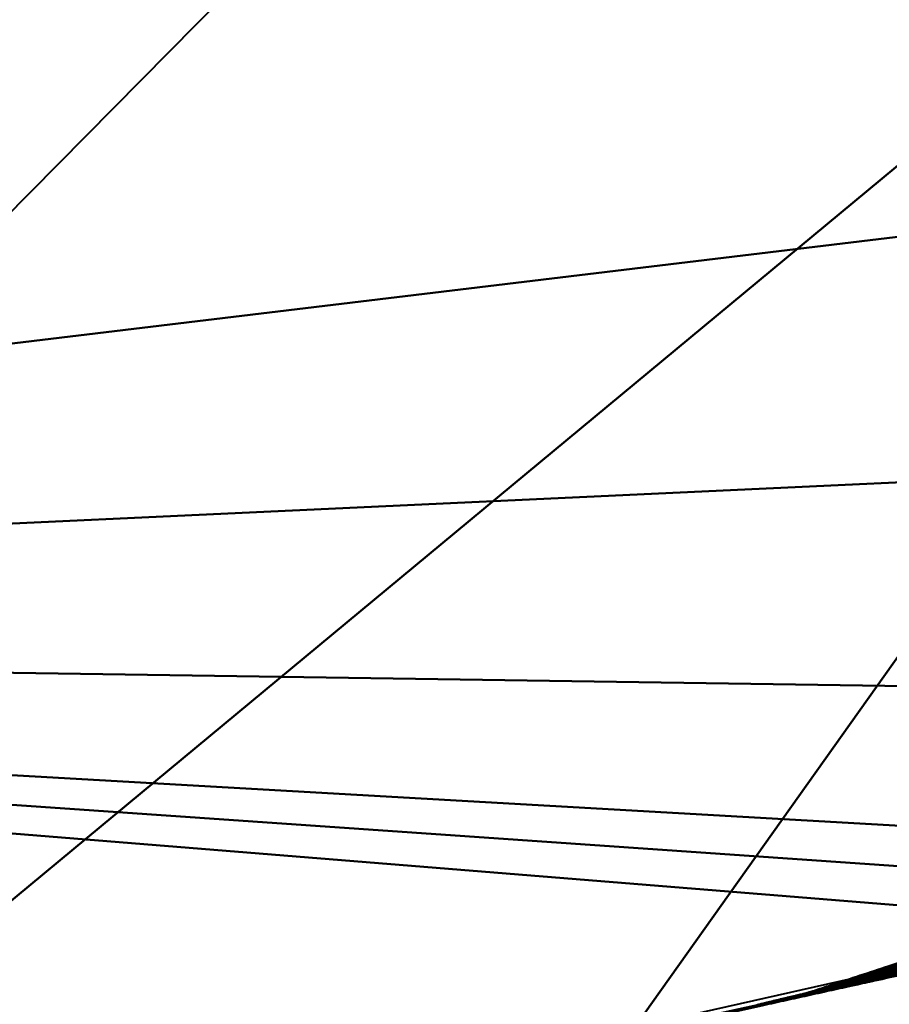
# Model space of a CAD drawing. Header units: millimetres. Extents: x -206 to 106, y -146 to 122.
# Tile 88 of 117: x 22.869 to 22.998, y -73.284 to -73.137. Entities that reach past the tile are written whole.
import ezdxf

# ---------------------------------------------------------------- set-up
doc = ezdxf.new("R2010")
doc.units = ezdxf.units.MM
doc.layers.add('A-GENM', color=13, linetype='Continuous', lineweight=30)

# ---------------------------------------------------------------- blocks, each defined once
blk = doc.blocks.new('MODEL - MODEL-3625-View 1')
at = {"layer": 'A-GENM', "lineweight": 40}
mesh = blk.add_polyface(dxfattribs=at)
corners = [(0, -101.4, -24.00045), (14.10685, -101.4, -19.41686), (22.82536, -101.4, -7.41686), (22.82536, -101.4, 7.41596), (14.10685, -101.4, 19.41596), (0, -101.4, 23.99955), (0, -90.04719, 23.99955), (0, -78.69439, 23.99955), (0.83122, -78.69508, 23.98515), (1.66144, -78.69564, 23.94197), (2.48967, -78.6962, 23.87007), (3.31491, -78.69692, 23.76952), (7.15248, -78.69923, 22.90898), (10.70119, -78.69948, 21.48174), (13.89354, -78.69975, 19.56916), (16.68033, -78.7, 17.25546), (20.38071, -77.52401, 12.6734), (23.06039, -75.34584, 6.64926), (23.98771, -72.4158, 0.76745), (23.36506, -69.02871, -5.48444), (21.42591, -65.37493, -10.81389), (19.34385, -62.15498, -14.20663), (17.00483, -58.33895, -16.93668), (14.52618, -54.16353, -19.10517), (11.96371, -49.70385, -20.80597), (10.38553, -54.05067, -21.63701), (7.51065, -57.54406, -22.79497), (3.90601, -59.56994, -23.68047), (0, -60.19922, -24.00045), (0, -80.79961, -24.00045), (7.05342, -101.4, 21.70775), (11.40918, -78.6156, -21.11515), (18.4661, -101.4, -13.41686), (16.79589, -79.03934, -17.1439), (18.4661, -101.4, 13.41596), (22.15413, -83.48041, -9.23055), (7.05342, -101.4, -21.70865), (22.82536, -101.4, -0.00045), (23.73688, -86.50076, -3.5445), (23.80688, -87.57956, 3.03805), (19.96409, -77.88798, -13.32093), (22.08301, -87.63491, 9.39853), (5.83546, -77.10385, -23.28021)]
mesh.append_faces([[corners[k] for k in face] for face in [(6, 30, 5), (25, 23, 24)]], dxfattribs={"vtx0": -1})
mesh.append_faces([[corners[k] for k in face] for face in [(13, 30, 12), (27, 42, 26), (16, 34, 15), (19, 38, 18), (0, 42, 29), (37, 38, 2), (18, 39, 17), (20, 35, 19), (32, 33, 1)]], dxfattribs={"vtx0": -1, "vtx1": -1})
mesh.append_faces([[corners[k] for k in face] for face in [(35, 40, 32), (3, 41, 39), (33, 40, 21), (31, 42, 36), (41, 17, 39), (35, 2, 38), (30, 6, 11), (31, 1, 33), (38, 19, 35), (27, 29, 42), (23, 31, 33), (25, 31, 23), (18, 38, 39), (35, 20, 40), (31, 26, 42), (16, 41, 34), (37, 39, 38), (33, 32, 40)]], dxfattribs={"vtx0": -1, "vtx1": -1, "vtx2": -1})
mesh.append_faces([[corners[k] for k in face] for face in [(4, 14, 15), (42, 0, 36), (6, 9, 10), (6, 8, 9), (41, 16, 17), (6, 10, 11), (35, 32, 2), (33, 22, 23)]], dxfattribs={"vtx0": -1, "vtx2": -1})
mesh.append_faces([[corners[k] for k in face] for face in [(4, 30, 13), (34, 4, 15), (13, 14, 4), (37, 3, 39), (20, 21, 40), (3, 34, 41), (36, 1, 31), (21, 22, 33), (11, 12, 30), (25, 26, 31)]], dxfattribs={"vtx1": -1, "vtx2": -1})
mesh.append_faces([[corners[k] for k in face] for face in [(6, 7, 8), (27, 28, 29)]], dxfattribs={"vtx2": -1})
mesh = blk.add_polyface(dxfattribs=at)
corners = [(20.58991, -73.68756, 21.08044), (36.64573, -73.68756, 21.08044), (52.70155, -73.68756, 21.08044), (68.75737, -73.68756, 21.08044), (84.81319, -73.68756, 21.08044), (84.79739, -73.42034, 19.39294), (84.88298, -73.23011, 18.43733), (84.07096, -71.32979, 11.65962), (81.78562, -66.50602, -0.23395), (77.83166, -62.06252, -8.77022), (60.5087, -62.06252, -8.77022), (43.18566, -62.06253, -8.77022), (37.74238, -61.95966, -8.94686), (31.66332, -61.60293, -9.55202), (25.93329, -61.11039, -10.36824), (27.26466, -62.85003, -7.38644), (28.24969, -64.54471, -4.22255), (28.8123, -66.17424, -0.93478), (28.97635, -67.72317, 2.43814), (28.70963, -69.16823, 5.84955), (27.9788, -70.48176, 9.24814), (26.81035, -71.63069, 12.5728), (25.11778, -72.5773, 15.74915), (22.98537, -73.2821, 18.68646), (22.96642, -73.28659, 18.70838), (23.03817, -73.27075, 18.63145), (22.5022, -73.38699, 19.21573), (21.4175, -73.5814, 20.33447), (26.71647, -62.13373, -8.61419), (24.05157, -72.9297, 17.21781), (22.99194, -73.28096, 18.68102), (26.32489, -61.62206, -9.49122), (23.51847, -73.10589, 17.95214), (22.97918, -73.28378, 18.6947), (23.25192, -73.194, 18.3193), (22.98556, -73.28237, 18.68786), (23.11864, -73.23804, 18.50288), (22.98874, -73.28166, 18.68444), (23.05201, -73.26007, 18.59467), (22.98715, -73.28201, 18.68615), (23.01869, -73.27108, 18.64057), (22.98635, -73.28219, 18.68701), (23.00203, -73.27659, 18.66352), (23.03535, -73.26558, 18.61762), (22.98675, -73.2821, 18.68658), (22.9937, -73.27934, 18.67499), (23.02702, -73.26833, 18.62909), (22.98695, -73.28206, 18.68637), (22.98953, -73.28072, 18.68073), (23.03118, -73.26695, 18.62336), (22.98745, -73.28141, 18.6836), (22.98849, -73.28106, 18.68216), (22.98641, -73.28175, 18.68503), (22.98693, -73.28158, 18.68431), (22.98589, -73.28192, 18.68575), (22.98563, -73.28201, 18.68611), (23.01505, -73.27586, 18.65624), (22.99034, -73.28131, 18.68273), (28.31777, -61.31536, -10.02858), (22.97824, -73.28379, 18.69471), (22.98795, -73.28184, 18.6853), (23.02661, -73.27331, 18.64385), (23.00349, -73.27841, 18.66863), (22.98954, -73.28149, 18.68359), (22.99771, -73.27968, 18.67483), (22.99114, -73.28113, 18.68188), (22.98755, -73.28193, 18.68573), (22.9818, -73.28294, 18.69059), (22.98835, -73.28175, 18.68487), (23.03239, -73.27203, 18.63765), (23.00927, -73.27713, 18.66244), (22.98914, -73.28157, 18.68402), (22.99482, -73.28032, 18.67793), (22.99074, -73.28122, 18.68231), (22.98359, -73.28252, 18.68852), (22.98815, -73.2818, 18.68509), (23.0295, -73.27267, 18.64075), (23.00638, -73.27777, 18.66553), (22.99338, -73.28064, 18.67948), (22.99627, -73.28, 18.67638), (22.98448, -73.2823, 18.68749), (23.02805, -73.27299, 18.6423), (23.00783, -73.27745, 18.66398), (22.98492, -73.2822, 18.68698), (22.99699, -73.27984, 18.6756), (22.98403, -73.28241, 18.68801), (23.00711, -73.27761, 18.66476), (22.98515, -73.28215, 18.68672), (22.98426, -73.28236, 18.68775), (22.98797, -73.28123, 18.68288), (22.99786, -73.27796, 18.66925), (23.02285, -73.26971, 18.63483), (22.98237, -73.28307, 18.69128), (23.01036, -73.27383, 18.65204), (26.12909, -61.36623, -9.92973), (22.98595, -73.28228, 18.68744), (22.99162, -73.28003, 18.67786), (22.98655, -73.28215, 18.6868), (22.98901, -73.28089, 18.68144), (22.98667, -73.28166, 18.68467), (22.98719, -73.28149, 18.68395), (22.98615, -73.28184, 18.68539), (22.98771, -73.28132, 18.68324), (22.98823, -73.28115, 18.68252), (22.99995, -73.27728, 18.66639), (23.01452, -73.27246, 18.64631), (22.99578, -73.27865, 18.67212), (23.02077, -73.27039, 18.6377), (22.98396, -73.28272, 18.68957), (23.00619, -73.27521, 18.65778), (22.99266, -73.27968, 18.67642), (22.98575, -73.28232, 18.68765), (22.99058, -73.28037, 18.67929), (22.98875, -73.28097, 18.6818), (22.99318, -73.27951, 18.67571), (23.00827, -73.27452, 18.65491), (22.98316, -73.2829, 18.69043), (23.00099, -73.27693, 18.66495), (22.99891, -73.27762, 18.66782), (23.0166, -73.27177, 18.64344), (22.99474, -73.279, 18.67356), (23.01973, -73.27074, 18.63913), (22.98476, -73.28254, 18.68872), (23.00411, -73.2759, 18.66065), (22.99214, -73.27986, 18.67714), (22.9911, -73.2802, 18.67858), (22.98277, -73.28298, 18.69086), (23.00151, -73.27676, 18.66423), (23.01765, -73.27143, 18.642), (22.99422, -73.27917, 18.67427), (22.98516, -73.28245, 18.68829), (23.00307, -73.27625, 18.66208), (22.99188, -73.27994, 18.6775), (22.98296, -73.28294, 18.69064), (23.00359, -73.27607, 18.66137), (22.98496, -73.2825, 18.68851), (22.98536, -73.28241, 18.68808), (23.00255, -73.27641, 18.6628), (23.03528, -73.2714, 18.63455), (23.02083, -73.27458, 18.65004), (22.98775, -73.28188, 18.68551), (22.9827, -73.28273, 18.68955), (22.99266, -73.2808, 18.68025), (22.98002, -73.28336, 18.69265), (23.00494, -73.27809, 18.66708), (23.03383, -73.27171, 18.6361), (22.98381, -73.28246, 18.68827), (22.99555, -73.28016, 18.67715), (22.9941, -73.28048, 18.6787), (23.0006, -73.27904, 18.67173), (22.98994, -73.2814, 18.68316), (23.00855, -73.27729, 18.66321), (23.01216, -73.2765, 18.65934), (22.99154, -73.28105, 18.68145), (23.03094, -73.27235, 18.6392), (23.01794, -73.27522, 18.65314), (23.02372, -73.27394, 18.64694), (22.98314, -73.28262, 18.68904), (22.98225, -73.28283, 18.69007), (22.99916, -73.27937, 18.67328), (22.98091, -73.28315, 18.69162), (23.00566, -73.27793, 18.66631), (22.99374, -73.28056, 18.67909), (22.99519, -73.28024, 18.67754), (22.99591, -73.28008, 18.67676), (22.99446, -73.2804, 18.67831), (23.00205, -73.27873, 18.67018), (23.01072, -73.27681, 18.66089), (23.01361, -73.27618, 18.65779), (22.99844, -73.27953, 18.67405), (23.02228, -73.27426, 18.64849), (23.0165, -73.27554, 18.65469), (23.02516, -73.27363, 18.6454), (22.98337, -73.28257, 18.68878), (22.98203, -73.28289, 18.69033), (22.99988, -73.2792, 18.6725), (22.98136, -73.28305, 18.6911), (23.00999, -73.27697, 18.66166), (22.98158, -73.28299, 18.69084), (22.98114, -73.2831, 18.69136), (22.98927, -73.28081, 18.68109), (23.02493, -73.26902, 18.63196), (22.99006, -73.28055, 18.68001), (23.01244, -73.27315, 18.64917), (22.98257, -73.28303, 18.69107), (22.99136, -73.28012, 18.67822), (23.00515, -73.27556, 18.65921), (22.98436, -73.28263, 18.68915), (22.99526, -73.27883, 18.67284), (23.00932, -73.27418, 18.65348), (22.98077, -73.28342, 18.69299), (23.00723, -73.27487, 18.65635), (22.98356, -73.2828, 18.69), (23.02181, -73.27005, 18.63627), (22.99682, -73.27831, 18.67069), (23.01556, -73.27211, 18.64487), (23.00047, -73.2771, 18.66567), (23.02389, -73.26936, 18.6334), (23.01348, -73.2728, 18.64774), (23.0114, -73.27349, 18.65061), (23.00463, -73.27573, 18.65993), (22.98456, -73.28259, 18.68893), (22.98157, -73.28324, 18.69214), (22.98336, -73.28285, 18.69022), (22.9963, -73.27848, 18.6714), (22.98117, -73.28334, 18.69257), (22.98197, -73.28316, 18.69171), (22.98097, -73.28338, 18.69278), (22.98217, -73.28311, 18.6915), (23.00133, -73.27888, 18.67095), (22.98103, -73.28312, 18.69149), (22.98247, -73.28278, 18.68981), (22.97913, -73.28357, 18.69368), (22.98292, -73.28268, 18.6893), (23.01144, -73.27665, 18.66011), (22.98047, -73.28326, 18.69213), (23.01938, -73.2749, 18.65159), (22.97958, -73.28347, 18.69316), (22.98069, -73.2832, 18.69187), (22.98025, -73.28331, 18.69239), (22.9798, -73.28341, 18.6929), (22.9808, -73.28318, 18.69174), (22.97991, -73.28339, 18.69277), (22.97969, -73.28344, 18.69303), (22.97997, -73.2836, 18.69385), (22.98177, -73.2832, 18.69192), (22.98416, -73.28267, 18.68936), (22.98376, -73.28276, 18.68979), (22.98137, -73.28329, 18.69235), (22.99734, -73.27814, 18.66997), (22.98037, -73.28351, 18.69342), (22.98017, -73.28355, 18.69363), (22.98057, -73.28347, 18.69321), (22.97936, -73.28352, 18.69342), (22.97869, -73.28368, 18.69419), (22.97891, -73.28363, 18.69393), (22.97902, -73.2836, 18.6938), (22.97957, -73.28369, 18.69428), (22.97977, -73.28364, 18.69406), (22.97847, -73.28373, 18.69445), (22.9788, -73.28365, 18.69406), (22.97858, -73.2837, 18.69432), (22.97937, -73.28373, 18.69449), (79.63668, -64.09101, -4.87334), (82.9283, -68.9179, 5.71284)]
mesh.append_faces([[corners[k] for k in face] for face in [(97, 83, 41), (2, 25, 1), (6, 3, 5), (29, 6, 22), (32, 2, 29), (26, 1, 25), (16, 11, 15), (12, 15, 11), (20, 244, 19), (91, 145, 197), (15, 12, 28), (18, 8, 17), (92, 179, 208), (35, 85, 136), (140, 54, 66), (106, 175, 204), (67, 116, 174), (114, 84, 45), (127, 86, 42), (61, 128, 172), (83, 97, 87), (180, 30, 48), (37, 99, 68), (150, 102, 63), (73, 103, 57), (193, 69, 91), (191, 56, 115), (162, 112, 78), (84, 114, 79), (147, 124, 163), (86, 127, 77), (163, 132, 72), (178, 133, 67), (146, 136, 85), (151, 137, 82), (54, 140, 101), (48, 142, 182), (143, 205, 219), (136, 146, 130), (124, 147, 110), (102, 150, 89), (137, 151, 131), (211, 108, 141), (112, 162, 125), (132, 163, 124), (185, 165, 96), (198, 170, 105), (195, 172, 119), (133, 178, 126), (30, 180, 153), (165, 185, 148), (226, 141, 108), (56, 191, 168), (69, 193, 154), (229, 166, 90), (172, 195, 156), (138, 197, 145), (170, 198, 139), (225, 215, 202), (220, 207, 222), (108, 211, 227), (212, 231, 233), (207, 220, 190), (215, 225, 218), (141, 226, 213), (166, 229, 209), (236, 231, 212), (233, 232, 217), (232, 233, 230), (231, 236, 224), (242, 59, 33), (59, 242, 239), (244, 20, 7), (8, 18, 244)]], dxfattribs={"vtx0": -1, "vtx1": -1})
mesh.append_faces([[corners[k] for k in face] for face in [(29, 2, 6), (2, 36, 25), (16, 243, 10)]], dxfattribs={"vtx0": -1, "vtx1": -1, "vtx2": -1})
mesh.append_faces([[corners[k] for k in face] for face in [(95, 83, 80), (148, 185, 125), (6, 2, 3), (23, 44, 47), (22, 6, 7), (101, 140, 60), (7, 21, 22), (58, 94, 31), (13, 31, 28), (81, 121, 40), (39, 54, 55), (244, 18, 19), (25, 38, 43), (25, 36, 38), (25, 49, 46), (7, 20, 21), (100, 37, 71), (25, 43, 49), (63, 102, 50), (31, 13, 58), (216, 183, 199), (50, 71, 63), (45, 84, 64), (54, 39, 66), (52, 75, 68), (37, 100, 53), (48, 30, 142), (52, 60, 75), (196, 144, 161), (72, 132, 96), (83, 95, 41), (40, 61, 81), (42, 86, 82), (87, 97, 44), (35, 88, 85), (44, 23, 87), (80, 111, 95), (57, 103, 89), (62, 118, 90), (46, 138, 25), (111, 80, 88), (110, 164, 79), (71, 50, 100), (60, 52, 101), (117, 161, 77), (90, 166, 62), (79, 114, 110), (88, 35, 111), (65, 98, 113), (189, 56, 171), (67, 133, 116), (77, 127, 117), (62, 104, 118), (188, 169, 159), (76, 107, 121), (213, 226, 187), (214, 109, 186), (96, 165, 72), (184, 178, 176), (61, 40, 128), (64, 120, 129), (74, 135, 130), (70, 134, 131), (70, 123, 134), (74, 122, 135), (138, 181, 197), (155, 199, 93), (104, 62, 144), (91, 69, 145), (125, 162, 148), (98, 65, 153), (107, 76, 154), (93, 171, 155), (105, 170, 156), (169, 188, 120), (144, 196, 104), (110, 147, 164), (209, 229, 194), (109, 152, 168), (120, 64, 169), (56, 189, 115), (122, 74, 173), (158, 203, 192), (106, 159, 175), (178, 184, 126), (123, 70, 177), (92, 176, 179), (138, 46, 181), (142, 112, 182), (139, 198, 183), (176, 92, 184), (109, 214, 152), (159, 106, 188), (171, 93, 189), (203, 158, 174), (161, 117, 196), (183, 216, 139), (167, 186, 200), (157, 187, 201), (174, 116, 203), (149, 194, 204), (143, 207, 205), (160, 206, 208), (194, 149, 209), (208, 179, 210), (187, 157, 213), (186, 167, 214), (218, 225, 206), (199, 155, 216), (190, 223, 217), (206, 221, 218), (215, 228, 202), (206, 160, 221), (207, 143, 222), (190, 220, 223), (239, 242, 237), (211, 192, 227), (219, 205, 228), (224, 236, 235), (234, 237, 238), (237, 241, 239), (238, 235, 240), (237, 234, 241), (16, 10, 11)]], dxfattribs={"vtx0": -1, "vtx2": -1})
mesh.append_faces([[corners[k] for k in face] for face in [(73, 113, 51, 103)]], dxfattribs={"vtx0": -1, "vtx3": -1})
mesh.append_faces([[corners[k] for k in face] for face in [(26, 27, 1), (55, 23, 47), (150, 57, 89), (34, 36, 2), (32, 34, 2), (99, 52, 68), (16, 17, 243), (137, 42, 82), (12, 13, 28), (53, 99, 37), (8, 243, 17), (191, 109, 168), (47, 39, 55), (180, 98, 153), (129, 45, 64), (73, 65, 113), (193, 107, 154), (151, 70, 131), (146, 74, 130), (81, 76, 121), (142, 78, 112), (232, 190, 217), (195, 105, 156), (211, 158, 192), (128, 119, 172), (201, 122, 173), (175, 149, 204), (200, 123, 177), (173, 157, 201), (210, 160, 208), (177, 167, 200), (238, 224, 235), (215, 219, 228), (231, 230, 233), (240, 234, 238)]], dxfattribs={"vtx1": -1, "vtx2": -1})
mesh.append_faces([[corners[k] for k in face] for face in [(3, 4, 5), (27, 0, 1), (59, 24, 33), (243, 9, 10), (58, 14, 94)]], dxfattribs={"vtx2": -1})
mesh = blk.add_polyface(dxfattribs=at)
corners = [(23.02991, -73.27135, 18.63438), (23.02651, -73.26867, 18.63057), (23.02756, -73.26832, 18.62913), (23.036, -73.26557, 18.61767), (23.25541, -73.19404, 18.31953), (23.52546, -73.106, 17.95259), (22.5053, -73.22885, 18.19498), (24.06555, -72.92992, 17.21872), (23.23363, -72.94661, 16.72616), (23.85616, -72.71805, 15.85391), (24.4173, -72.4697, 14.94746), (23.23437, -72.79609, 14.84078), (23.02545, -73.26901, 18.632), (23.95937, -72.24629, 9.34174), (23.12573, -73.05388, 10.54473), (24.02842, -72.22966, 10.85381), (23.35897, -72.89292, 9.64866), (23.62519, -72.64057, 8.75824), (23.82763, -72.42136, 7.76887), (23.12057, -73.31333, 9.11984), (23.21064, -73.56102, 7.61708), (23.61333, -72.83511, 7.04097), (23.49135, -73.25579, 6.36154), (24.04269, -70.40206, -1.31754), (23.68715, -70.72051, -2.43188), (23.84044, -71.57765, -0.93845), (23.92894, -72.30986, 6.12708), (23.77559, -72.73093, 5.15103), (23.46773, -73.79552, 5.43744), (23.74409, -73.14219, 4.07479), (23.99076, -72.19845, 3.9402), (23.89311, -72.73158, 2.82054), (23.52705, -73.89032, 3.60212), (23.17497, -72.8543, 12.17833), (24.30397, -72.16303, 12.29414), (23.07958, -72.86081, 13.56341), (23.59085, -72.56728, 12.72861), (24.08219, -72.38971, 13.66729), (23.09072, -72.89815, 15.85272), (24.00447, -72.11943, 1.60912), (23.76039, -73.16256, 2.07855)]
mesh.append_faces([[corners[k] for k in face] for face in [(7, 8, 5), (32, 31, 40)]], dxfattribs={"vtx0": -1, "vtx1": -1})
mesh.append_faces([[corners[k] for k in face] for face in [(8, 6, 5), (9, 10, 11), (13, 14, 15), (16, 13, 17), (17, 18, 19), (20, 21, 22), (22, 26, 27), (26, 22, 21), (19, 18, 20), (27, 28, 22), (28, 27, 29), (27, 30, 29), (29, 31, 32), (15, 14, 33), (34, 15, 33), (35, 36, 33), (35, 11, 37), (10, 37, 11), (11, 38, 9), (31, 39, 40), (31, 29, 30), (20, 18, 21), (18, 26, 21), (38, 8, 9), (7, 9, 8), (16, 17, 19), (13, 16, 14), (37, 36, 35), (34, 33, 36)]], dxfattribs={"vtx0": -1, "vtx1": -1, "vtx2": -1})
mesh.append_faces([[corners[k] for k in face] for face in [(0, 1, 2), (0, 2, 3), (0, 12, 1), (23, 24, 25)]], dxfattribs={"vtx0": -1, "vtx2": -1})
mesh.append_faces([[corners[k] for k in face] for face in [(4, 5, 6)]], dxfattribs={"vtx1": -1, "vtx2": -1})
mesh = blk.add_polyface(dxfattribs=at)
corners = [(9.90889, -72.18327, 28.75407), (47.36085, -72.18327, 28.75407), (84.8128, -72.18327, 28.75407), (84.8128, -73.25473, 28.32072), (84.8128, -73.7, 27.25416), (47.3608, -73.7, 27.25416), (9.90879, -73.7, 27.25416), (9.90884, -73.25473, 28.32072), (31.52823, -73.7, 27.25416), (28.63487, -72.18327, 28.75407), (20.71862, -72.18327, 28.75407), (63.19336, -73.7, 27.25416), (66.08683, -72.18327, 28.75407), (56.72384, -72.18327, 28.75407), (20.71851, -73.7, 27.25416), (74.00308, -73.7, 27.25416), (74.00308, -72.18327, 28.75407), (37.99786, -72.18327, 28.75407)]
mesh.append_faces([[corners[k] for k in face] for face in [(15, 16, 3), (10, 14, 7)]], dxfattribs={"vtx0": -1, "vtx1": -1, "vtx2": -1})
mesh.append_faces([[corners[k] for k in face] for face in [(14, 10, 9, 8), (13, 11, 5, 1), (8, 9, 17)]], dxfattribs={"vtx0": -1, "vtx2": -1})
mesh.append_faces([[corners[k] for k in face] for face in [(13, 12, 11)]], dxfattribs={"vtx1": -1, "vtx2": -1})
mesh.append_faces([[corners[k] for k in face] for face in [(5, 8, 17, 1), (12, 16, 15, 11)]], dxfattribs={"vtx1": -1, "vtx3": -1})
mesh.append_faces([[corners[k] for k in face] for face in [(14, 6, 7), (7, 0, 10), (16, 2, 3), (3, 4, 15)]], dxfattribs={"vtx2": -1})
mesh = blk.add_polyface(dxfattribs=at)
corners = [(22.99863, -73.27885, 18.67084), (22.99837, -73.27891, 18.67114), (22.99724, -73.27821, 18.67034), (23.12039, -73.23806, 18.503), (23.25541, -73.19404, 18.31953), (22.5053, -73.22885, 18.19498), (23.036, -73.26557, 18.61767), (23.02991, -73.27135, 18.63438), (21.94755, -73.28773, 17.74025), (23.23363, -72.94661, 16.72616), (22.19113, -73.20726, 16.29379), (23.05288, -73.26007, 18.59473), (22.59203, -73.0634, 15.46928), (21.6324, -73.51312, 15.6518), (22.99916, -73.27872, 18.67022), (22.99776, -73.27804, 18.66962), (22.99803, -73.27795, 18.66927), (22.99943, -73.27866, 18.66991), (22.99645, -73.27847, 18.67142), (22.99705, -73.27923, 18.67269), (22.99592, -73.27864, 18.67213), (22.99829, -73.27787, 18.66891), (22.9981, -73.27898, 18.67145), (22.99671, -73.27839, 18.67106), (22.99697, -73.2783, 18.6707), (22.9989, -73.27878, 18.67053), (22.99784, -73.27904, 18.67176), (22.99757, -73.2791, 18.67207), (22.9997, -73.27859, 18.6696), (22.99856, -73.27778, 18.66855), (22.9975, -73.27813, 18.66998), (22.99882, -73.27769, 18.66819), (22.99996, -73.27853, 18.66929), (22.99678, -73.27929, 18.673), (22.99565, -73.27873, 18.67249), (23.17497, -72.8543, 12.17833), (23.12573, -73.05388, 10.54473), (22.30616, -73.73356, 11.83708), (23.09072, -72.89815, 15.85272), (22.19932, -73.51982, 13.20873), (23.07958, -72.86081, 13.56341), (23.23437, -72.79609, 14.84078), (22.55265, -73.11663, 14.52379)]
mesh.append_faces([[corners[k] for k in face] for face in [(18, 19, 20), (21, 17, 16), (25, 15, 14), (17, 21, 28), (31, 32, 29), (20, 33, 34), (15, 25, 30), (3, 5, 11)]], dxfattribs={"vtx0": -1, "vtx1": -1})
mesh.append_faces([[corners[k] for k in face] for face in [(6, 5, 7), (8, 9, 10), (8, 5, 9), (12, 13, 10), (35, 36, 37), (9, 38, 10), (10, 38, 12), (39, 40, 35), (12, 41, 42), (12, 38, 41), (42, 41, 40), (12, 42, 13), (39, 42, 40)]], dxfattribs={"vtx0": -1, "vtx1": -1, "vtx2": -1})
mesh.append_faces([[corners[k] for k in face] for face in [(14, 15, 16), (16, 17, 14), (22, 23, 24), (24, 1, 22), (18, 26, 27), (28, 21, 29), (30, 25, 0), (26, 18, 23), (0, 2, 30), (23, 22, 26), (1, 24, 2)]], dxfattribs={"vtx0": -1, "vtx2": -1})
mesh.append_faces([[corners[k] for k in face] for face in [(0, 1, 2), (3, 4, 5), (6, 11, 5)]], dxfattribs={"vtx1": -1, "vtx2": -1})
mesh = blk.add_polyface(dxfattribs=at)
corners = [(22.65037, -74.02015, 9.51199), (22.36996, -74.11777, 10.47599), (23.12057, -73.31333, 9.11984), (22.5357, -73.38262, 19.19289), (22.5053, -73.22885, 18.19498), (21.04513, -73.50877, 19.22849), (21.47795, -73.57193, 20.27408), (20.30189, -73.63644, 20.07707), (20.58991, -73.68759, 21.08043), (20.24464, -73.69281, 21.08385), (21.94755, -73.28773, 17.74025), (22.97381, -73.2848, 18.69977), (22.96642, -73.28657, 18.70839), (22.97385, -73.28482, 18.6998), (22.97398, -73.28478, 18.69964), (22.97402, -73.28477, 18.69959), (22.97398, -73.28476, 18.69957), (22.97387, -73.28479, 18.6997), (22.97389, -73.2848, 18.69974), (22.97393, -73.28479, 18.69969), (22.97392, -73.28478, 18.69964), (20.60192, -74.17336, 15.68699), (21.60453, -73.70612, 14.62943), (20.71896, -74.54816, 14.46171), (23.02991, -73.27135, 18.63438), (20.51118, -73.68336, 18.21267), (21.48782, -73.43028, 17.15168), (22.19113, -73.20726, 16.29379), (22.19932, -73.51982, 13.20873), (23.17497, -72.8543, 12.17833), (22.30616, -73.73356, 11.83708), (23.12573, -73.05388, 10.54473), (22.94639, -73.80094, 8.57169), (22.54027, -74.57557, 9.01087), (23.35897, -72.89292, 9.64866), (21.19828, -74.33609, 13.75751), (21.72119, -74.30285, 12.32914), (21.68729, -74.05123, 13.08472), (22.55265, -73.11663, 14.52379), (20.86923, -73.74359, 16.76139), (21.6324, -73.51312, 15.6518)]
mesh.append_faces([[corners[k] for k in face] for face in [(18, 11, 13), (11, 18, 17), (24, 4, 3)]], dxfattribs={"vtx0": -1, "vtx1": -1})
mesh.append_faces([[corners[k] for k in face] for face in [(0, 1, 2), (3, 4, 5), (6, 5, 7), (4, 10, 5), (21, 22, 23), (5, 10, 25), (10, 26, 25), (10, 27, 26), (28, 29, 30), (30, 31, 1), (32, 33, 0), (1, 31, 34), (35, 22, 28), (30, 36, 37), (38, 28, 22), (28, 37, 35), (21, 39, 40), (27, 39, 26), (25, 26, 39), (21, 40, 22), (39, 27, 40), (40, 38, 22), (1, 34, 2), (32, 0, 2), (30, 37, 28)]], dxfattribs={"vtx0": -1, "vtx1": -1, "vtx2": -1})
mesh.append_faces([[corners[k] for k in face] for face in [(17, 18, 19), (20, 19, 14), (19, 20, 17), (5, 6, 3)]], dxfattribs={"vtx0": -1, "vtx2": -1})
mesh.append_faces([[corners[k] for k in face] for face in [(8, 6, 9)]], dxfattribs={"vtx1": -1})
mesh.append_faces([[corners[k] for k in face] for face in [(14, 15, 16), (16, 20, 14)]], dxfattribs={"vtx1": -1, "vtx2": -1})
mesh.append_faces([[corners[k] for k in face] for face in [(11, 12, 13)]], dxfattribs={"vtx2": -1})
mesh = blk.add_polyface(dxfattribs=at)
corners = [(22.97853, -73.2837, 18.69438), (22.97849, -73.28368, 18.69432), (22.97843, -73.28369, 18.69439), (22.97901, -73.28356, 18.69371), (22.97889, -73.28359, 18.69385), (22.97898, -73.2836, 18.69386), (22.97934, -73.28351, 18.69344), (22.9793, -73.28349, 18.69338), (22.97924, -73.2835, 18.69344), (22.9788, -73.28364, 18.69407), (22.97889, -73.28362, 18.69396), (22.97878, -73.28361, 18.69398), (22.97912, -73.28353, 18.69358), (22.97916, -73.28355, 18.69365), (22.97925, -73.28354, 18.69355), (22.97918, -73.28352, 18.69351), (22.97871, -73.28366, 18.69417), (22.97872, -73.28363, 18.69405), (22.97943, -73.28349, 18.69334), (22.97935, -73.28347, 18.69331), (22.97844, -73.28373, 18.69449), (22.97883, -73.2836, 18.69391), (22.97907, -73.28358, 18.69376), (22.97862, -73.28368, 18.69428), (22.97866, -73.28364, 18.69412), (22.97854, -73.28367, 18.69425), (22.97831, -73.28372, 18.69452), (22.97837, -73.28371, 18.69445), (23.29372, -74.61808, 5.12569), (23.74409, -73.14219, 4.07479), (23.52705, -73.89032, 3.60212), (23.46773, -73.79552, 5.43744), (23.08521, -74.38375, 6.93677), (23.21064, -73.56102, 7.61708), (23.49135, -73.25579, 6.36154), (23.06039, -75.34584, 6.64926), (23.12057, -73.31333, 9.11984), (22.94639, -73.80094, 8.57169), (22.87764, -74.27323, 8.02073)]
mesh.append_faces([[corners[k] for k in face] for face in [(7, 18, 19), (3, 13, 12), (26, 20, 27), (18, 7, 6), (13, 3, 22), (23, 1, 0), (1, 23, 25), (28, 29, 30)]], dxfattribs={"vtx0": -1, "vtx1": -1})
mesh.append_faces([[corners[k] for k in face] for face in [(29, 28, 31), (32, 33, 34), (32, 34, 31), (31, 35, 32), (36, 33, 37), (37, 33, 38), (32, 38, 33)]], dxfattribs={"vtx0": -1, "vtx1": -1, "vtx2": -1})
mesh.append_faces([[corners[k] for k in face] for face in [(0, 1, 2), (6, 7, 8), (12, 13, 14), (14, 15, 12), (2, 20, 0), (10, 21, 11), (14, 8, 15), (10, 4, 21), (8, 14, 6), (4, 10, 5), (23, 24, 25), (16, 17, 24), (24, 23, 16), (9, 11, 17), (20, 2, 27), (31, 28, 35)]], dxfattribs={"vtx0": -1, "vtx2": -1})
mesh.append_faces([[corners[k] for k in face] for face in [(3, 4, 5), (9, 10, 11), (16, 9, 17), (5, 22, 3)]], dxfattribs={"vtx1": -1, "vtx2": -1})
mesh = blk.add_polyface(dxfattribs=at)
corners = [(22.99598, -73.27948, 18.67392), (22.99513, -73.2789, 18.67321), (22.99625, -73.27942, 18.67362), (22.99678, -73.27929, 18.673), (22.99651, -73.27936, 18.67331), (22.99565, -73.27873, 18.67249), (22.99434, -73.27916, 18.67428), (22.99529, -73.27965, 18.67473), (22.99506, -73.27971, 18.675), (22.99539, -73.27881, 18.67285), (22.99499, -73.27894, 18.67339), (22.99486, -73.27898, 18.67357), (22.99354, -73.27942, 18.67536), (22.99381, -73.27933, 18.675), (22.9946, -73.27982, 18.67554), (22.99414, -73.27993, 18.67608), (22.99328, -73.2795, 18.67572), (22.9946, -73.27907, 18.67392), (22.99575, -73.27954, 18.67419), (22.99552, -73.2796, 18.67446), (22.99483, -73.27976, 18.67527), (22.99407, -73.27924, 18.67464), (22.99394, -73.27929, 18.67482), (22.99592, -73.27864, 18.67213), (22.99705, -73.27923, 18.67269), (22.9942, -73.2792, 18.67446), (22.99645, -73.27847, 18.67142), (22.99757, -73.2791, 18.67207), (22.99302, -73.27959, 18.67608), (22.9939, -73.27998, 18.67635), (22.99368, -73.28004, 18.67662), (22.99437, -73.27987, 18.67581), (22.99344, -73.28009, 18.67689), (22.99321, -73.28015, 18.67716), (22.99249, -73.27976, 18.67679), (22.99315, -73.27954, 18.6759), (22.99275, -73.27967, 18.67643), (22.99288, -73.27963, 18.67625), (22.99236, -73.2798, 18.67697), (22.99298, -73.28021, 18.67742)]
mesh.append_faces([[corners[k] for k in face] for face in [(0, 1, 2), (21, 20, 22), (3, 23, 24), (9, 2, 1), (24, 26, 27), (20, 21, 8), (7, 17, 19), (15, 12, 31), (17, 7, 6)]], dxfattribs={"vtx0": -1, "vtx1": -1})
mesh.append_faces([[corners[k] for k in face] for face in [(6, 7, 8), (9, 4, 2), (0, 10, 1), (0, 11, 10), (15, 16, 12), (13, 20, 14), (11, 0, 18), (4, 9, 5), (8, 25, 6), (20, 13, 22), (8, 21, 25), (28, 29, 30), (12, 14, 31), (29, 35, 16), (16, 15, 29), (36, 30, 32), (30, 37, 28), (38, 33, 39), (30, 36, 37), (29, 28, 35), (33, 38, 34)]], dxfattribs={"vtx0": -1, "vtx2": -1})
mesh.append_faces([[corners[k] for k in face] for face in [(3, 4, 5), (12, 13, 14), (17, 11, 18), (18, 19, 17), (32, 33, 34), (34, 36, 32)]], dxfattribs={"vtx1": -1, "vtx2": -1})
mesh = blk.add_polyface(dxfattribs=at)
corners = [(22.98859, -73.28126, 18.68254), (22.9884, -73.28109, 18.68235), (22.98871, -73.28123, 18.68241), (22.98853, -73.28105, 18.68217), (22.98882, -73.2812, 18.68227), (22.9879, -73.28142, 18.68335), (22.98761, -73.28135, 18.68342), (22.98774, -73.28131, 18.68324), (22.98801, -73.28122, 18.68288), (22.98825, -73.28134, 18.68294), (22.98813, -73.28137, 18.68308), (22.98827, -73.28114, 18.68252), (22.98788, -73.28126, 18.68306), (22.98814, -73.28118, 18.6827), (22.98848, -73.28129, 18.68267), (22.98744, -73.28154, 18.68389), (22.98735, -73.28144, 18.68378), (22.98748, -73.28139, 18.6836), (22.98836, -73.28131, 18.68281), (22.98767, -73.28148, 18.68362), (22.98952, -73.28104, 18.68146), (22.98919, -73.28083, 18.68127), (22.98963, -73.28101, 18.68133), (22.98929, -73.28109, 18.68173), (22.98893, -73.28092, 18.68163), (22.98906, -73.28088, 18.68145), (22.98905, -73.28115, 18.682), (22.9888, -73.28096, 18.68181), (22.98721, -73.28159, 18.68416), (22.98721, -73.28148, 18.68396), (22.98732, -73.28156, 18.68402), (22.98778, -73.28145, 18.68348), (22.98932, -73.28079, 18.68109), (22.98802, -73.2814, 18.68321), (22.9894, -73.28106, 18.6816), (22.98975, -73.28098, 18.68119), (22.98946, -73.28075, 18.68091), (22.98959, -73.28071, 18.68073), (22.98986, -73.28095, 18.68106)]
mesh.append_faces([[corners[k] for k in face] for face in [(0, 1, 2), (20, 21, 22), (13, 9, 8), (3, 2, 1), (24, 26, 27), (28, 29, 30), (9, 13, 18), (34, 21, 20), (21, 34, 25), (26, 24, 23), (37, 38, 36)]], dxfattribs={"vtx0": -1, "vtx1": -1})
mesh.append_faces([[corners[k] for k in face] for face in [(3, 4, 2), (5, 6, 7), (8, 9, 10), (0, 11, 1), (10, 12, 8), (15, 16, 17), (17, 19, 15), (11, 0, 14), (23, 24, 25), (3, 26, 4), (6, 31, 19), (19, 17, 6), (26, 3, 27), (15, 29, 16), (7, 33, 5), (33, 7, 12), (25, 34, 23), (29, 15, 30), (12, 10, 33), (6, 5, 31), (32, 35, 22), (35, 32, 36)]], dxfattribs={"vtx0": -1, "vtx2": -1})
mesh.append_faces([[corners[k] for k in face] for face in [(13, 11, 14), (14, 18, 13), (21, 32, 22)]], dxfattribs={"vtx1": -1, "vtx2": -1})
mesh = blk.add_polyface(dxfattribs=at)
corners = [(22.98975, -73.28098, 18.68119), (22.98946, -73.28075, 18.68091), (22.98986, -73.28095, 18.68106), (22.99223, -73.27985, 18.67715), (22.99298, -73.28021, 18.67742), (22.99275, -73.28026, 18.67769), (22.99206, -73.28043, 18.6785), (22.9917, -73.28002, 18.67787), (22.99229, -73.28037, 18.67823), (22.99021, -73.28087, 18.68065), (22.98972, -73.28066, 18.68055), (22.98985, -73.28062, 18.68038), (22.99055, -73.28079, 18.68025), (22.99044, -73.28081, 18.68039), (22.99012, -73.28053, 18.68002), (22.99038, -73.28045, 18.67966), (22.99064, -73.28036, 18.6793), (22.9909, -73.28071, 18.67985), (22.99252, -73.28032, 18.67796), (22.99183, -73.27997, 18.67769), (22.99196, -73.27993, 18.67751), (22.98998, -73.28058, 18.6802), (22.99091, -73.28027, 18.67894), (22.99159, -73.28054, 18.67904), (22.99136, -73.28059, 18.67931), (22.99009, -73.2809, 18.68079), (22.98959, -73.28071, 18.68073), (22.9913, -73.28015, 18.6784), (22.99183, -73.28048, 18.67877), (22.98998, -73.28092, 18.68093), (22.99104, -73.28023, 18.67876), (22.99117, -73.28019, 18.67858), (22.99143, -73.2801, 18.67822), (22.99113, -73.28065, 18.67958), (22.99078, -73.28032, 18.67912), (22.99067, -73.28076, 18.68012), (22.99025, -73.28049, 18.67984), (22.99209, -73.27989, 18.67733), (22.99236, -73.2798, 18.67697)]
mesh.append_faces([[corners[k] for k in face] for face in [(0, 1, 2), (6, 7, 8), (2, 26, 29), (34, 33, 16), (7, 6, 32), (15, 35, 36), (35, 15, 17), (19, 8, 7), (33, 34, 24), (8, 19, 18)]], dxfattribs={"vtx0": -1, "vtx1": -1})
mesh.append_faces([[corners[k] for k in face] for face in [(3, 4, 5), (9, 10, 11), (18, 19, 20), (13, 21, 14), (22, 23, 24), (25, 26, 10), (27, 6, 28), (13, 11, 21), (11, 13, 9), (23, 30, 31), (6, 27, 32), (16, 33, 17), (31, 28, 23), (14, 35, 12), (28, 31, 27), (5, 37, 3), (26, 25, 29), (24, 34, 22), (35, 14, 36), (23, 22, 30), (5, 20, 37), (10, 9, 25), (20, 5, 18), (4, 3, 38)]], dxfattribs={"vtx0": -1, "vtx2": -1})
mesh.append_faces([[corners[k] for k in face] for face in [(12, 13, 14), (15, 16, 17)]], dxfattribs={"vtx1": -1, "vtx2": -1})
mesh = blk.add_polyface(dxfattribs=at)
corners = [(22.98321, -73.2826, 18.68897), (22.98317, -73.28256, 18.68887), (22.98305, -73.28259, 18.689), (22.98409, -73.28234, 18.68779), (22.98397, -73.28237, 18.68793), (22.98411, -73.28238, 18.68793), (22.98455, -73.28223, 18.68725), (22.98443, -73.28225, 18.68739), (22.98456, -73.28227, 18.6874), (22.98386, -73.2824, 18.68806), (22.98384, -73.28245, 18.68824), (22.98393, -73.28242, 18.68813), (22.98402, -73.2824, 18.68803), (22.98465, -73.28225, 18.6873), (22.98467, -73.2822, 18.68712), (22.98474, -73.28223, 18.6872), (22.98483, -73.28221, 18.68709), (22.98366, -73.28249, 18.68845), (22.98375, -73.28246, 18.68834), (22.98363, -73.28245, 18.68833), (22.98312, -73.28261, 18.68907), (22.98478, -73.28217, 18.68698), (22.98374, -73.28242, 18.68819), (22.98501, -73.28217, 18.68688), (22.9842, -73.28231, 18.68765), (22.9842, -73.28236, 18.68782), (22.98438, -73.28232, 18.68761), (22.98429, -73.28234, 18.68772), (22.98339, -73.28255, 18.68876), (22.98339, -73.2825, 18.6886), (22.98328, -73.28253, 18.68873), (22.98447, -73.2823, 18.68751), (22.98351, -73.28248, 18.68846), (22.98357, -73.28251, 18.68855), (22.98303, -73.28264, 18.68917), (22.98432, -73.28228, 18.68752), (22.98293, -73.28261, 18.68914), (22.9833, -73.28257, 18.68886), (22.98348, -73.28253, 18.68865)]
mesh.append_faces([[corners[k] for k in face] for face in [(23, 21, 16), (26, 24, 27), (9, 12, 4), (17, 32, 33), (29, 33, 32), (32, 17, 19), (24, 26, 35), (33, 29, 38)]], dxfattribs={"vtx0": -1, "vtx1": -1})
mesh.append_faces([[corners[k] for k in face] for face in [(0, 1, 2), (14, 15, 16), (2, 20, 0), (16, 21, 14), (13, 14, 6), (14, 13, 15), (4, 12, 5), (28, 29, 30), (7, 31, 8), (2, 34, 20), (22, 18, 10), (35, 26, 31), (18, 22, 19), (34, 2, 36), (30, 37, 28), (31, 7, 35), (24, 25, 27), (37, 30, 1), (3, 5, 25), (1, 0, 37), (29, 28, 38)]], dxfattribs={"vtx0": -1, "vtx2": -1})
mesh.append_faces([[corners[k] for k in face] for face in [(9, 10, 11, 12)]], dxfattribs={"vtx0": -1, "vtx3": -1})
mesh.append_faces([[corners[k] for k in face] for face in [(3, 4, 5), (6, 7, 8), (8, 13, 6), (17, 18, 19), (9, 22, 10), (24, 3, 25)]], dxfattribs={"vtx1": -1, "vtx2": -1})
mesh = blk.add_polyface(dxfattribs=at)
corners = [(22.98582, -73.28192, 18.68577), (22.98577, -73.28195, 18.68593), (22.9859, -73.28191, 18.68575), (22.98617, -73.28184, 18.68537), (22.98605, -73.28187, 18.6855), (22.98616, -73.28182, 18.68539), (22.98628, -73.28181, 18.68523), (22.98524, -73.28206, 18.68644), (22.98513, -73.28209, 18.68658), (22.98519, -73.28212, 18.68668), (22.98682, -73.28161, 18.6845), (22.98686, -73.28167, 18.68456), (22.98669, -73.28165, 18.68468), (22.98537, -73.28208, 18.68647), (22.9849, -73.28215, 18.68685), (22.98501, -73.28217, 18.68688), (22.98721, -73.28159, 18.68416), (22.98708, -73.28152, 18.68414), (22.98721, -73.28148, 18.68396), (22.98594, -73.2819, 18.68564), (22.98536, -73.28203, 18.68631), (22.98547, -73.282, 18.68617), (22.9855, -73.28204, 18.68629), (22.98695, -73.28156, 18.68432), (22.98698, -73.28165, 18.68442), (22.98563, -73.282, 18.68611), (22.98559, -73.28198, 18.68604), (22.98656, -73.2817, 18.68485), (22.98663, -73.28173, 18.68483), (22.98651, -73.28176, 18.68496), (22.9857, -73.28195, 18.68591), (22.9864, -73.28178, 18.6851), (22.98629, -73.28178, 18.68521), (22.98642, -73.28174, 18.68503), (22.98674, -73.2817, 18.68469), (22.98603, -73.28186, 18.68557), (22.98709, -73.28162, 18.68429), (22.98478, -73.28217, 18.68698)]
mesh.append_faces([[corners[k] for k in face] for face in [(10, 11, 12), (13, 7, 9), (26, 1, 30), (1, 26, 25), (28, 12, 34), (25, 21, 22), (35, 19, 2), (17, 36, 23), (37, 15, 14), (14, 9, 8), (19, 35, 4), (36, 17, 16), (12, 28, 27)]], dxfattribs={"vtx0": -1, "vtx1": -1})
mesh.append_faces([[corners[k] for k in face] for face in [(0, 1, 2), (14, 15, 9), (16, 17, 18), (2, 19, 0), (13, 20, 7), (25, 26, 21), (27, 28, 29), (20, 13, 22), (1, 0, 30), (33, 29, 31), (23, 36, 24), (4, 35, 5), (12, 11, 34), (29, 33, 27), (6, 5, 32), (10, 24, 11)]], dxfattribs={"vtx0": -1, "vtx2": -1})
mesh.append_faces([[corners[k] for k in face] for face in [(3, 4, 5, 6), (7, 8, 9), (21, 20, 22), (10, 23, 24), (31, 6, 32), (32, 33, 31)]], dxfattribs={"vtx1": -1, "vtx2": -1})
mesh = blk.add_polyface(dxfattribs=at)
corners = [(22.97935, -73.28347, 18.69331), (22.97943, -73.28349, 18.69334), (22.97952, -73.28347, 18.69324), (22.98114, -73.28309, 18.69136), (22.98097, -73.28309, 18.69142), (22.98105, -73.2831, 18.69147), (22.97961, -73.28345, 18.69313), (22.97947, -73.28344, 18.69317), (22.98085, -73.28311, 18.69156), (22.98096, -73.28313, 18.69157), (22.98062, -73.28317, 18.69183), (22.98051, -73.28319, 18.69196), (22.9806, -73.28321, 18.69199), (22.98074, -73.28314, 18.69169), (22.98087, -73.28315, 18.69167), (22.98015, -73.28332, 18.69251), (22.98016, -73.28328, 18.69237), (22.98004, -73.28331, 18.6925), (22.9797, -73.28339, 18.69291), (22.9797, -73.28343, 18.69303), (22.97979, -73.2834, 18.69292), (22.97958, -73.28342, 18.69304), (22.97997, -73.28336, 18.69272), (22.97993, -73.28334, 18.69264), (22.97982, -73.28336, 18.69277), (22.98108, -73.28306, 18.69129), (22.97988, -73.28339, 18.69282), (22.98028, -73.28325, 18.69223), (22.98033, -73.28328, 18.6923), (22.98042, -73.28325, 18.69219), (22.98051, -73.28324, 18.69209), (22.98039, -73.28323, 18.6921), (22.97964, -73.2834, 18.69297), (22.98078, -73.28317, 18.69178), (22.98069, -73.28319, 18.69188), (22.98006, -73.28334, 18.69261), (22.97999, -73.28332, 18.69257), (22.98024, -73.2833, 18.6924)]
mesh.append_faces([[corners[k] for k in face] for face in [(3, 4, 5), (6, 7, 2), (8, 9, 4), (4, 3, 25), (10, 33, 13), (0, 2, 7), (16, 28, 27), (33, 10, 34), (35, 23, 22), (27, 29, 31), (23, 35, 36), (28, 16, 37)]], dxfattribs={"vtx0": -1, "vtx1": -1})
mesh.append_faces([[corners[k] for k in face] for face in [(0, 1, 2), (15, 16, 17), (18, 19, 20), (6, 21, 7), (22, 23, 24), (24, 26, 22), (27, 28, 29), (19, 32, 21), (13, 33, 14), (21, 6, 19), (24, 20, 26), (10, 12, 34), (20, 24, 18), (4, 9, 5), (30, 11, 31), (19, 18, 32), (17, 35, 15), (11, 30, 12), (8, 14, 9), (35, 17, 36), (16, 15, 37)]], dxfattribs={"vtx0": -1, "vtx2": -1})
mesh.append_faces([[corners[k] for k in face] for face in [(10, 11, 12), (8, 13, 14), (29, 30, 31)]], dxfattribs={"vtx1": -1, "vtx2": -1})
mesh = blk.add_polyface(dxfattribs=at)
corners = [(22.98132, -73.283, 18.69102), (22.9812, -73.28303, 18.69116), (22.98132, -73.28304, 18.69115), (22.98249, -73.28276, 18.6898), (22.98236, -73.28275, 18.68981), (22.9824, -73.28279, 18.6899), (22.98155, -73.28295, 18.69075), (22.98143, -73.28298, 18.69089), (22.98159, -73.28298, 18.69084), (22.98141, -73.28302, 18.69105), (22.98123, -73.28306, 18.69126), (22.98213, -73.28281, 18.69008), (22.98222, -73.28283, 18.69011), (22.98224, -73.28278, 18.68994), (22.98177, -73.28294, 18.69063), (22.98178, -73.28289, 18.69048), (22.98166, -73.28292, 18.69062), (22.98201, -73.28284, 18.69021), (22.98204, -73.28287, 18.69032), (22.98213, -73.28285, 18.69022), (22.98247, -73.28273, 18.68967), (22.98168, -73.28296, 18.69074), (22.98195, -73.28289, 18.69042), (22.98186, -73.28291, 18.69053), (22.98259, -73.2827, 18.68954), (22.98258, -73.28275, 18.6897), (22.98267, -73.28272, 18.68959), (22.98276, -73.2827, 18.68949), (22.98108, -73.28306, 18.69129), (22.98114, -73.28309, 18.69136), (22.9815, -73.283, 18.69094), (22.98189, -73.28286, 18.69035), (22.98285, -73.28268, 18.68938), (22.9827, -73.28267, 18.68941), (22.98231, -73.28281, 18.69001), (22.98294, -73.28266, 18.68928), (22.98293, -73.28261, 18.68914), (22.98282, -73.28265, 18.68927), (22.98303, -73.28264, 18.68917)]
mesh.append_faces([[corners[k] for k in face] for face in [(3, 4, 5), (11, 12, 13), (22, 15, 23), (18, 31, 22), (6, 21, 16), (15, 22, 31), (13, 5, 4), (5, 13, 34), (21, 6, 8), (24, 27, 33), (31, 18, 17)]], dxfattribs={"vtx0": -1, "vtx1": -1})
mesh.append_faces([[corners[k] for k in face] for face in [(1, 10, 2), (14, 15, 16), (17, 18, 19), (3, 20, 4), (16, 21, 14), (9, 7, 0), (28, 29, 10), (10, 1, 28), (7, 30, 8), (7, 9, 30), (11, 19, 12), (25, 24, 20), (35, 36, 37), (15, 14, 23), (20, 3, 25), (19, 11, 17), (36, 35, 38), (32, 37, 33), (37, 32, 35)]], dxfattribs={"vtx0": -1, "vtx2": -1})
mesh.append_faces([[corners[k] for k in face] for face in [(24, 25, 26, 27)]], dxfattribs={"vtx0": -1, "vtx3": -1})
mesh.append_faces([[corners[k] for k in face] for face in [(0, 1, 2), (6, 7, 8), (2, 9, 0), (27, 32, 33), (12, 34, 13)]], dxfattribs={"vtx1": -1, "vtx2": -1})

msp = doc.modelspace()

# ---------------------------------------------------------------- block references
at = {"layer": 'A-GENM', "lineweight": 40}
msp.add_blockref('MODEL - MODEL-3625-View 1', (0, 0), dxfattribs=at)

doc.saveas('drawing.dxf')
